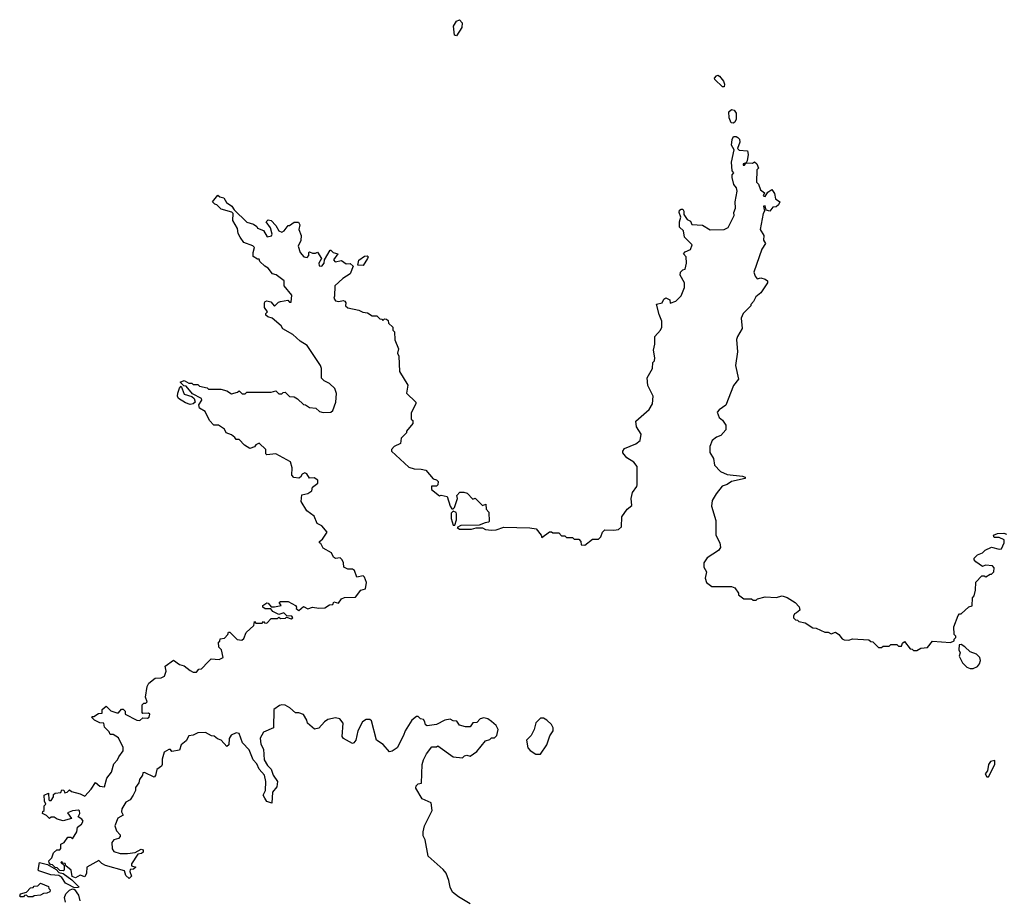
# Model space of a CAD drawing. Extents: x 2219101 to 2444320, y 201258 to 358766.
# Tile 171 of 256: x 2295530 to 2301968, y 301254 to 307007. Entities that reach past the tile are written whole.
import ezdxf

# ---------------------------------------------------------------- set-up
doc = ezdxf.new("R2010")
doc.units = 0

msp = doc.modelspace()

# ---------------------------------------------------------------- linework, layer by layer
at = {"layer": '0CON10XD'}
for points in [[(2298385, 306900), (2298373.8, 306905), (2298366.7, 306965), (2298385, 306997.5), (2298405, 307006.7), (2298422.5, 306985), (2298420, 306955), (2298385, 306900)], [(2300135, 306567.5), (2300125, 306568), (2300074.6, 306614.6), (2300073.1, 306625), (2300085, 306639.4), (2300095, 306642.9), (2300105, 306637.5), (2300131.1, 306605), (2300137.8, 306585), (2300135, 306567.5)], [(2300195, 306330), (2300181.2, 306331.2), (2300168, 306365), (2300166.2, 306405), (2300185, 306419.2), (2300201.2, 306415), (2300214, 306395), (2300214.2, 306355), (2300205, 306336.2), (2300195, 306330)], [(2297588.3, 305198.3), (2297583.3, 305185), (2297595, 305168.8), (2297616.7, 305163.3), (2297645, 305170), (2297656.7, 305165), (2297662.5, 305155), (2297660, 305135), (2297675, 305122.5), (2297747, 305107), (2297773, 305093), (2297805, 305090), (2297835, 305070), (2297865, 305070), (2297885, 305050), (2297898.3, 305048.3), (2297905, 305040), (2297915, 305050), (2297928.3, 305048.3), (2297938.3, 305038.3), (2297941.7, 305021.7), (2297970, 304995), (2297970, 304975), (2297980, 304965), (2297983, 304913), (2298007.5, 304855), (2298000, 304825), (2298010, 304805), (2298012.5, 304705), (2298067, 304617), (2298060, 304565), (2298120, 304505), (2298120, 304495), (2298090, 304435), (2298090, 304395), (2298100, 304385), (2298100, 304365), (2298060, 304315), (2298060, 304305), (2298025, 304270), (2298020, 304235), (2297977.5, 304215), (2297960, 304195), (2297960, 304185), (2298075, 304080), (2298108.3, 304068.3), (2298155, 304067.5), (2298185, 304060), (2298233.6, 304003.6), (2298255, 303997.5), (2298266.7, 303986.7), (2298263.8, 303965), (2298255, 303956.2), (2298222.5, 303955), (2298222.5, 303935), (2298275, 303892.5), (2298285, 303897.5), (2298325, 303887.5), (2298344.2, 303825), (2298355, 303807.5), (2298365, 303807.5), (2298373.6, 303816.4), (2298393.3, 303875), (2298387.5, 303895), (2298406.7, 303916.7), (2298435, 303917.5), (2298455, 303910), (2298491.7, 303871.7), (2298508.3, 303878.3), (2298555, 303830), (2298578.3, 303838.3), (2298580, 303805), (2298596.7, 303785), (2298600, 303725), (2298595, 303720), (2298573, 303717), (2298535, 303700), (2298415, 303697.5), (2298390, 303685), (2298405, 303674.2), (2298484.2, 303674.2), (2298515, 303682.5), (2298555, 303683.3), (2298575, 303671.4), (2298615, 303667.5), (2298645, 303670), (2298695, 303688), (2298865, 303682.5), (2298906.1, 303676.1), (2298940, 303635), (2298945, 303620), (2298995, 303656.2), (2299007, 303657), (2299015, 303650), (2299055, 303650), (2299071.7, 303631.7), (2299095, 303630), (2299105, 303620), (2299145, 303620), (2299155, 303610), (2299185, 303610), (2299200, 303595), (2299201.7, 303571.7), (2299225, 303570), (2299275, 303610), (2299315, 303610), (2299330, 303625), (2299340, 303655), (2299355, 303670), (2299415, 303667.5), (2299445, 303672.5), (2299465, 303690), (2299467.5, 303755), (2299502.5, 303805), (2299531.7, 303828.3), (2299527.5, 303875), (2299537.5, 303915), (2299566.1, 303953.9), (2299567.5, 303965), (2299567.5, 304085), (2299545, 304112.5), (2299500.7, 304140.7), (2299473, 304173), (2299472.5, 304185), (2299485, 304202.5), (2299558.3, 304231.7), (2299587.5, 304255), (2299592.5, 304295), (2299563, 304343), (2299558.3, 304381.7), (2299645, 304457.5), (2299666.7, 304495), (2299672.5, 304545), (2299637.5, 304615), (2299632.5, 304665), (2299667.5, 304725), (2299670, 304765), (2299680, 304775), (2299682.5, 304795), (2299673.3, 304845), (2299682.5, 304885), (2299682.5, 304935), (2299720, 304975), (2299727.5, 304995), (2299727.5, 305035), (2299711.7, 305078.3), (2299693.6, 305146.4), (2299730, 305155), (2299741.2, 305178.8), (2299755, 305186.7), (2299780, 305175), (2299783, 305153), (2299820, 305165), (2299855, 305200), (2299876.7, 305255), (2299877.5, 305285), (2299847.5, 305335), (2299850, 305355), (2299865, 305370), (2299880, 305375), (2299890, 305415), (2299887.5, 305455), (2299870, 305475), (2299881.7, 305488.3), (2299915.9, 305504.1), (2299927.5, 305535), (2299877.5, 305585), (2299870, 305625), (2299845, 305650), (2299843.8, 305685), (2299853.3, 305715), (2299842.5, 305745), (2299845, 305760), (2299855, 305767.5), (2299866.4, 305766.4), (2299872.5, 305755), (2299871.7, 305731.7), (2299895, 305700), (2299915, 305690), (2299925, 305667.5), (2299995, 305662.5), (2300045, 305632.5), (2300136.1, 305633.9), (2300161.7, 305648.3), (2300201.2, 305725), (2300200, 305745), (2300211.2, 305775), (2300207.5, 305815), (2300220, 305885), (2300216.7, 305906.7), (2300198.3, 305928.3), (2300187.5, 305975), (2300188.3, 305991.7), (2300200, 306005), (2300187.5, 306017.5), (2300183.8, 306075), (2300202.5, 306155), (2300183.8, 306185), (2300187.8, 306222.2), (2300198, 306242), (2300215, 306243.1), (2300226.3, 306236.3), (2300235.8, 306225), (2300238.6, 306205), (2300222.5, 306165), (2300235, 306154), (2300288.3, 306148.3), (2300292.5, 306125), (2300287.5, 306082.5), (2300280, 306070), (2300260, 306065), (2300260, 306055), (2300270, 306055), (2300280, 306070), (2300321.7, 306068.3), (2300335, 306077.5), (2300350, 306065), (2300360, 306035), (2300350, 306025), (2300347.5, 305945), (2300360.7, 305930.7), (2300373.3, 305893.3), (2300400, 305875), (2300390, 305855), (2300405, 305850), (2300420.7, 305879.3), (2300447, 305897), (2300465, 305870), (2300472.5, 305835), (2300500.8, 305815), (2300492, 305795), (2300475, 305782), (2300455, 305780), (2300435, 305753.3), (2300410, 305760), (2300405, 305790), (2300393.6, 305786.4), (2300400, 305755), (2300390.7, 305739.3), (2300372.5, 305635), (2300396.2, 305595), (2300392.5, 305565), (2300406.1, 305543.9), (2300382.5, 305505), (2300330, 305355), (2300338.3, 305328.3), (2300351.7, 305311.7), (2300375, 305317.5), (2300405, 305310), (2300419.2, 305299.2), (2300420, 305285), (2300375, 305220), (2300342.5, 305195), (2300327, 305163), (2300310, 305145), (2300310, 305135), (2300260, 305085), (2300247.5, 305055), (2300253, 304987), (2300222.5, 304935), (2300217.5, 304915), (2300223.3, 304835), (2300210, 304745), (2300230, 304655), (2300196.7, 304613.3), (2300147.5, 304485), (2300102.5, 304455), (2300090.7, 304439.3), (2300103.3, 304405), (2300125, 304387.5), (2300147.5, 304355), (2300147.5, 304325), (2300115, 304287.5), (2300085, 304276.7), (2300057.5, 304255), (2300042.5, 304215), (2300042.5, 304175), (2300066.4, 304136.4), (2300073.9, 304093.9), (2300111.7, 304051.7), (2300155, 304031.2), (2300255, 304021.9), (2300273.3, 304015), (2300273.3, 304005), (2300183, 303987), (2300155, 303966.2), (2300122.5, 303955), (2300083.9, 303906.1), (2300058.3, 303861.7), (2300053.8, 303825), (2300080.7, 303730.7), (2300082.5, 303635), (2300107.5, 303585), (2300112.5, 303555), (2300100, 303535), (2300025, 303487.5), (2300002.5, 303455), (2300002.5, 303425), (2300020, 303395), (2300012.5, 303355), (2300020, 303325), (2300055, 303300), (2300185, 303300), (2300205, 303290), (2300230, 303255), (2300230, 303245), (2300265, 303220), (2300315, 303220), (2300325, 303210), (2300345, 303210), (2300355, 303220), (2300405, 303232.5), (2300475, 303227.5), (2300515, 303237.5), (2300547, 303227), (2300600, 303195), (2300627, 303167), (2300630, 303145), (2300608.3, 303128.3), (2300595, 303120), (2300590, 303105), (2300590, 303095), (2300601.7, 303081.7), (2300615, 303080), (2300625, 303070), (2300665, 303062.5), (2300715, 303030), (2300737, 303027), (2300795, 303000), (2300815, 303000), (2300835, 302990), (2300865, 303000), (2300886.4, 302986.4), (2300907, 302957), (2300921.7, 302951.7), (2300950.7, 302949.3), (2300975, 302957.5), (2301081.7, 302951.7), (2301095, 302940), (2301108.3, 302938.3), (2301145, 302900), (2301165, 302900), (2301175, 302910), (2301215, 302910), (2301225, 302920), (2301265, 302920), (2301275, 302910), (2301295, 302910), (2301301.7, 302928.3), (2301315, 302940), (2301351.7, 302891.7), (2301365, 302890), (2301375, 302880), (2301395, 302880), (2301423, 302897), (2301465, 302900), (2301498.3, 302941.7), (2301617, 302933), (2301640, 302945), (2301640, 302955), (2301650, 302965), (2301650, 302975), (2301640, 302985), (2301637.5, 303035), (2301665, 303110), (2301675, 303120), (2301685, 303120), (2301735, 303167.5), (2301757, 303173), (2301760, 303225), (2301771.7, 303238.3), (2301780, 303275), (2301781.7, 303328.3), (2301821.7, 303368.3), (2301835, 303370), (2301847, 303363), (2301875, 303380), (2301885, 303380), (2301900, 303395), (2301901.7, 303421.7), (2301890, 303435), (2301845, 303440), (2301825, 303430), (2301781.7, 303461.7), (2301770, 303475), (2301770, 303485), (2301793, 303507), (2301825, 303520), (2301843, 303537), (2301883, 303557), (2301935, 303543.3), (2301950, 303545), (2301966.7, 303585), (2301967.5, 303605), (2301935, 303620), (2301900.7, 303620.7), (2301897.5, 303635), (2301923.6, 303646.4), (2301965, 303647.5), (2301981.7, 303641.7)], [(2296146.1, 301566.1), (2296187, 301553), (2296235, 301553.3), (2296285, 301560), (2296325, 301582.5), (2296338.3, 301578.3), (2296338.3, 301561.7), (2296327, 301553), (2296301.7, 301548.3), (2296260, 301485), (2296261.7, 301471.7), (2296290, 301465), (2296275, 301450), (2296251.7, 301448.3), (2296250, 301435), (2296260, 301405), (2296245, 301390), (2296225, 301410), (2296215, 301440), (2296090, 301475), (2296067, 301487), (2296047.5, 301507.5), (2295970, 301465), (2295966.7, 301425), (2295955, 301400), (2295925, 301412.5), (2295895, 301393.3), (2295873.8, 301403.8), (2295866.7, 301445), (2295831.7, 301471.7), (2295828.3, 301488.3), (2295810, 301490), (2295805, 301500), (2295800, 301495), (2295820, 301475), (2295820, 301445), (2295815, 301440), (2295791.7, 301441.7), (2295775, 301460), (2295761.7, 301461.7), (2295745, 301480), (2295731.7, 301481.7), (2295721.7, 301491.7), (2295720, 301505), (2295740, 301525), (2295751.7, 301558.3), (2295773, 301577), (2295791.7, 301578.3), (2295800, 301585), (2295800, 301615), (2295820, 301625), (2295845, 301660), (2295865, 301660), (2295875, 301650), (2295903.3, 301695), (2295908.8, 301725), (2295935, 301746), (2295944, 301765), (2295937.1, 301777.1), (2295912.5, 301792.5), (2295922.5, 301815), (2295921.7, 301831.7), (2295915, 301837.5), (2295875, 301832.5), (2295841.7, 301818.3), (2295868.3, 301781.7), (2295815, 301767.5), (2295775, 301777.5), (2295755, 301790), (2295735, 301790), (2295725, 301782.5), (2295705, 301802.5), (2295680, 301815), (2295681.7, 301828.3), (2295690, 301835), (2295690, 301865), (2295700, 301875), (2295692.5, 301895), (2295690, 301935), (2295718.3, 301948.3), (2295720, 301905), (2295725, 301900), (2295735, 301900), (2295750, 301925), (2295751.7, 301938.3), (2295761.7, 301948.3), (2295798.3, 301951.7), (2295805, 301970), (2295818.3, 301968.3), (2295825, 301950), (2295840, 301955), (2295855, 301970), (2295868.3, 301958.3), (2295925, 301943.3), (2295955, 301927.5), (2295996.9, 301973.1), (2296025, 302017.5), (2296055, 301993.8), (2296085, 301990), (2296100, 302045), (2296130, 302085), (2296145, 302140), (2296170, 302165), (2296177.5, 302185), (2296207.5, 302225), (2296207, 302247), (2296175, 302310), (2296141.7, 302331.7), (2296121.7, 302331.7), (2296115, 302350), (2296085, 302380), (2296080, 302405), (2296055, 302407.5), (2296020, 302425), (2296000, 302445), (2296005, 302450), (2296015, 302450), (2296045, 302470), (2296068.3, 302471.7), (2296070, 302495), (2296095, 302517.5), (2296125, 302487.5), (2296165, 302472.5), (2296176.7, 302473.3), (2296195, 302497.5), (2296207, 302497), (2296220, 302485), (2296220, 302465), (2296295, 302426.2), (2296315.8, 302424.2), (2296335, 302440), (2296365, 302437.5), (2296377.5, 302445), (2296380, 302465), (2296371.7, 302471.7), (2296335, 302470), (2296330, 302475), (2296330, 302525), (2296342.5, 302537.5), (2296355, 302537.5), (2296362.5, 302545), (2296352.5, 302575), (2296362.5, 302645), (2296373.6, 302666.4), (2296415, 302700), (2296455, 302702.5), (2296476.4, 302713.6), (2296487.5, 302745), (2296481.7, 302778.3), (2296535, 302817.5), (2296575, 302790), (2296605, 302780), (2296645, 302750), (2296665, 302740), (2296685, 302740), (2296701.7, 302758.3), (2296718.3, 302761.7), (2296763.3, 302806.7), (2296783, 302827), (2296835, 302822.5), (2296860, 302835), (2296850, 302885), (2296833, 302903), (2296830, 302935), (2296838.3, 302941.7), (2296841.7, 302958.3), (2296868.3, 302961.7), (2296890, 302985), (2296895, 303000), (2296905, 303000), (2296953, 302953), (2296981.7, 302948.3), (2296995, 302960), (2297011.7, 302998.3), (2297060, 303045), (2297065, 303070), (2297075, 303060), (2297115, 303060), (2297125, 303070), (2297131.7, 303061.7), (2297145, 303060), (2297175, 303090), (2297215, 303090), (2297225, 303100), (2297235, 303090), (2297267, 303093), (2297275, 303100), (2297305, 303087.5), (2297316.4, 303093.6), (2297310, 303105), (2297277.5, 303107.5), (2297256.7, 303126.7), (2297225, 303116.7), (2297185.9, 303135.9), (2297172.5, 303152.5), (2297134.4, 303154.4), (2297120, 303165), (2297118.8, 303175), (2297145, 303192.5), (2297155, 303190), (2297175, 303167.5), (2297195, 303166), (2297240, 303175), (2297226.7, 303195), (2297235, 303201.2), (2297285, 303202.5), (2297333.3, 303175), (2297340, 303165), (2297337.5, 303155), (2297355, 303143.3), (2297385, 303168), (2297415, 303152.5), (2297445, 303164), (2297485, 303157.5), (2297525, 303160), (2297555, 303180), (2297578.3, 303181.7), (2297585, 303200), (2297615, 303190), (2297635, 303220), (2297653, 303227), (2297725, 303230), (2297760, 303275), (2297790, 303285), (2297797.5, 303325), (2297785, 303360), (2297775, 303370), (2297735, 303360), (2297720, 303405), (2297705, 303412.5), (2297675, 303412.5), (2297650, 303425), (2297647.5, 303455), (2297637.5, 303475), (2297625, 303487.5), (2297595, 303482.5), (2297580.7, 303490.7), (2297569.3, 303519.3), (2297515, 303550), (2297500, 303580), (2297490, 303585), (2297490, 303595), (2297510, 303610), (2297540, 303655), (2297506.4, 303696.4), (2297475, 303712.5), (2297455, 303760), (2297407.5, 303795), (2297370, 303855), (2297375, 303900), (2297415, 303907.5), (2297440, 303925), (2297445, 303950), (2297480, 303975), (2297480, 303995), (2297455, 304010), (2297425, 304007.5), (2297406.4, 304036.4), (2297395, 304042.5), (2297377.5, 304035), (2297366.2, 304013.8), (2297355, 304007.5), (2297323, 304013), (2297308.3, 304028.3), (2297312.5, 304075), (2297300, 304115), (2297205, 304166.7), (2297145, 304160), (2297138.3, 304168.3), (2297140, 304195), (2297095, 304236.7), (2297073.6, 304226.4), (2297065, 304212.5), (2297035, 304202.5), (2297000, 304225), (2296965, 304260), (2296945, 304260), (2296937.5, 304275), (2296915, 304292.5), (2296880, 304305), (2296868.3, 304328.3), (2296830, 304355), (2296800, 304355), (2296770, 304385), (2296742.5, 304445), (2296706.4, 304466.4), (2296701.7, 304488.3), (2296721.7, 304518.3), (2296719.3, 304529.3), (2296660.7, 304560.7), (2296619.3, 304609.3), (2296602.5, 304612.5), (2296580, 304635), (2296605, 304647.5), (2296635, 304630), (2296655, 304630), (2296665, 304620), (2296695, 304620), (2296705, 304610), (2296755, 304600), (2296765, 304590), (2296845, 304590), (2296885, 304580), (2296915, 304560), (2296955, 304570), (2296965, 304580), (2296985, 304560), (2297005, 304560), (2297015, 304570), (2297175, 304570), (2297190, 304575), (2297205, 304580), (2297225, 304560), (2297245, 304560), (2297251.7, 304568.3), (2297265, 304570), (2297293, 304543), (2297325, 304540), (2297347, 304527), (2297385, 304490), (2297398.3, 304488.3), (2297425, 304470), (2297467, 304467), (2297490, 304445), (2297515, 304437.5), (2297565, 304440), (2297578.3, 304451.7), (2297597.5, 304505), (2297601.7, 304561.7), (2297590, 304595), (2297556.4, 304626.4), (2297520, 304645), (2297503, 304663), (2297502.5, 304725), (2297496.7, 304745), (2297410, 304875), (2297363.9, 304903.9), (2297315, 304947.5), (2297250, 304985), (2297240, 305005), (2297180, 305055), (2297153, 305063), (2297140, 305075), (2297140, 305085), (2297150, 305095), (2297130.8, 305125), (2297130, 305155), (2297135.8, 305164.2), (2297145, 305168.8), (2297172.4, 305162.4), (2297196.4, 305133.6), (2297221.3, 305158.7), (2297235, 305164.2), (2297283, 305173), (2297295, 305160), (2297305, 305160), (2297310, 305205), (2297260, 305265), (2297258.3, 305298.3), (2297207, 305337), (2297183.9, 305343.9), (2297155, 305382.5), (2297133.6, 305393.6), (2297100, 305425), (2297095, 305440), (2297085, 305440), (2297057.5, 305457.5), (2297056.4, 305483.6), (2297065.9, 305515.9), (2297055, 305526.7), (2296995, 305550), (2296972.5, 305585), (2296958.3, 305608.3), (2296955, 305640), (2296923, 305693), (2296925, 305740), (2296917, 305747), (2296846.7, 305766.7), (2296820, 305795), (2296805, 305800), (2296790, 305815), (2296825, 305860), (2296838.3, 305848.3), (2296865, 305842.5), (2296882, 305812), (2296917.7, 305787.7), (2296933.3, 305763.3), (2297015, 305682.5), (2297058.3, 305668.3), (2297080, 305655), (2297085, 305642.5), (2297125, 305627.5), (2297147.5, 305587.5), (2297176.7, 305593.3), (2297180, 305605), (2297170, 305645), (2297142.5, 305685), (2297155, 305697.5), (2297175, 305692.5), (2297205, 305660), (2297225, 305626.7), (2297245, 305618), (2297260, 305625), (2297285, 305660), (2297295, 305660), (2297325, 305682.5), (2297352.5, 305682.5), (2297362.5, 305665), (2297356.2, 305635), (2297371.2, 305595), (2297367.5, 305562.5), (2297350, 305525), (2297363.9, 305483.9), (2297387.5, 305455), (2297409.3, 305450.7), (2297420, 305465), (2297420, 305485), (2297425, 305487.5), (2297445, 305480), (2297465, 305480), (2297477, 305487), (2297502.5, 305445), (2297486.7, 305415), (2297487.5, 305397.5), (2297505, 305393.8), (2297521.2, 305415), (2297523.6, 305436.4), (2297560, 305500), (2297565, 305500), (2297580, 305485), (2297610, 305475), (2297582.5, 305435), (2297592.5, 305422.5), (2297635, 305432.5), (2297665, 305410), (2297691.7, 305411.7), (2297710, 305395), (2297690, 305345), (2297642.5, 305315), (2297590, 305265), (2297588.3, 305198.3)], [(2297775, 305398.8), (2297741.7, 305401.7), (2297746.4, 305433.6), (2297785, 305460), (2297802.5, 305462.5), (2297807.5, 305455), (2297803.3, 305445), (2297775, 305398.8)], [(2296645, 304490), (2296615, 304500), (2296569.3, 304529.3), (2296562, 304545), (2296564.1, 304564.1), (2296574.1, 304595.9), (2296585, 304610), (2296605, 304556.7), (2296655, 304542.5), (2296670, 304530), (2296676.7, 304505), (2296665, 304493.3), (2296645, 304490)], [(2298375, 303700), (2298386.7, 303735), (2298386.7, 303775), (2298383.3, 303783.3), (2298365, 303792.5), (2298351.7, 303778.3), (2298351.4, 303745), (2298365, 303700), (2298375, 303700)], [(2301765, 302762.5), (2301793, 302777), (2301806.1, 302793.9), (2301812.5, 302815), (2301806.7, 302835), (2301785, 302856.2), (2301745, 302872.5), (2301710, 302905), (2301685, 302920), (2301671.7, 302918.3), (2301670, 302885), (2301680, 302865), (2301672.5, 302845), (2301695, 302800), (2301723, 302773), (2301743.6, 302763.6), (2301765, 302762.5)], [(2298475, 301223.3), (2298399.3, 301269.3), (2298360.7, 301300.7), (2298343.6, 301333.6), (2298336.4, 301376.4), (2298317.5, 301425), (2298299.5, 301449.5), (2298200, 301535), (2298181.7, 301641.7), (2298168.3, 301668.3), (2298167.5, 301695), (2298177.5, 301735), (2298227.5, 301835), (2298220, 301885), (2298161.7, 301911.7), (2298120.7, 301980.7), (2298122.5, 301995), (2298135, 302010), (2298157, 302013), (2298162.5, 302135), (2298170, 302165), (2298190, 302205), (2298225, 302250), (2298255, 302250), (2298265, 302257.5), (2298365, 302186.2), (2298425, 302180), (2298437.5, 302192.5), (2298453.6, 302196.4), (2298475, 302190), (2298519.3, 302220.7), (2298575, 302290), (2298605, 302300), (2298615, 302310), (2298635, 302310), (2298650, 302325), (2298657.5, 302365), (2298645, 302390), (2298615, 302417.5), (2298590, 302435), (2298565, 302440), (2298540, 302435), (2298518.8, 302411.2), (2298493, 302407), (2298475, 302382.5), (2298445, 302382.5), (2298405, 302392.5), (2298388.3, 302418.3), (2298365, 302420), (2298345, 302432.5), (2298310, 302425), (2298255, 302397.5), (2298195, 302387.5), (2298183.9, 302393.9), (2298180, 302415), (2298169.3, 302429.3), (2298150, 302435), (2298135, 302450), (2298125, 302450), (2298093.9, 302426.1), (2298051.2, 302355), (2298040, 302325), (2297997.5, 302245), (2297965, 302222.5), (2297948.3, 302218.3), (2297907, 302267), (2297864, 302295), (2297830.7, 302420.7), (2297819.3, 302429.3), (2297795, 302428.8), (2297771.2, 302415), (2297741.2, 302355), (2297728, 302295), (2297715, 302276.7), (2297705, 302273.3), (2297646.2, 302306.2), (2297638, 302318), (2297644, 302405), (2297622.5, 302435), (2297595, 302441.2), (2297545, 302428.8), (2297522.5, 302415), (2297485, 302373.3), (2297457, 302367), (2297412.5, 302405), (2297407.5, 302425), (2297385, 302462.5), (2297355, 302473.3), (2297333.8, 302473.8), (2297296.1, 302506.1), (2297265, 302522.5), (2297245, 302526.7), (2297228.3, 302521.7), (2297192.5, 302495), (2297190, 302375), (2297125, 302347.5), (2297101.7, 302308.3), (2297107.7, 302267.7), (2297123.3, 302235), (2297128, 302165), (2297149.5, 302129.5), (2297173.8, 302105), (2297186.7, 302065), (2297216.7, 302025), (2297211.7, 301988.3), (2297182.5, 301955), (2297178.3, 301881.7), (2297145, 301892.5), (2297132.5, 301915), (2297122.5, 301935), (2297136.7, 301965), (2297138.8, 302025), (2297130, 302065), (2297096.7, 302105), (2297080.7, 302140.7), (2297057.5, 302165), (2297030.7, 302230.7), (2296986.4, 302276.4), (2296965, 302337.5), (2296945, 302342.5), (2296913.6, 302326.4), (2296900, 302305), (2296896.7, 302263.3), (2296885, 302252.5), (2296847.5, 302295), (2296823.9, 302303.9), (2296801.7, 302321.7), (2296785, 302323.3), (2296745, 302344), (2296695, 302343.3), (2296665, 302327.5), (2296635, 302322.5), (2296619.3, 302290.7), (2296586.7, 302265), (2296575, 302230), (2296525, 302220), (2296515, 302232.5), (2296505, 302232.5), (2296474.2, 302215.8), (2296460.5, 302169.5), (2296462.5, 302135), (2296456.4, 302123.6), (2296426.4, 302103.6), (2296417, 302063), (2296408.3, 302051.7), (2296345, 302082.5), (2296335, 302080), (2296332.5, 302065), (2296313.6, 302036.4), (2296310, 302015), (2296287.5, 301985), (2296287.5, 301965), (2296272.5, 301935), (2296252.5, 301905), (2296225, 301890), (2296198.8, 301845), (2296196.7, 301825), (2296207.5, 301805), (2296172.5, 301785), (2296151.2, 301735), (2296162.3, 301702.3), (2296187.5, 301675), (2296187.5, 301665), (2296175, 301652.5), (2296146.4, 301643.6), (2296132.5, 301625), (2296133.9, 301583.9), (2296146.1, 301566.1)], [(2298905, 302203.3), (2298935, 302203.8), (2298976.1, 302263.9), (2298996.4, 302323.6), (2299017.5, 302355), (2299017.5, 302375), (2299006.4, 302396.4), (2298976.4, 302426.4), (2298955, 302437.5), (2298935, 302437.5), (2298905, 302407.5), (2298893.3, 302365), (2298873.8, 302326.2), (2298843.8, 302295), (2298853.3, 302245), (2298867, 302227), (2298905, 302203.3)], [(2301865, 302053.8), (2301905.5, 302134.5), (2301905, 302162.5), (2301877.5, 302155), (2301863.8, 302135), (2301857.5, 302095), (2301842.5, 302075), (2301853.3, 302055), (2301865, 302053.8)], [(2295888.3, 301328.3), (2295842, 301352), (2295830, 301360), (2295806.2, 301396.2), (2295785, 301410), (2295733.6, 301413.6), (2295655, 301440), (2295650, 301445), (2295660, 301495), (2295712.5, 301482.5), (2295768.3, 301448.3), (2295785, 301430), (2295815, 301422.5), (2295872, 301382), (2295917.5, 301335), (2295915, 301330), (2295888.3, 301328.3)], [(2295615, 301270), (2295585, 301270), (2295575, 301280), (2295561.7, 301278.3), (2295555, 301270), (2295535, 301270), (2295530, 301275), (2295535, 301290), (2295575, 301300), (2295601.7, 301328.3), (2295618.3, 301331.7), (2295625, 301340), (2295648.3, 301341.7), (2295665, 301360), (2295718.3, 301338.3), (2295720, 301325), (2295730, 301315), (2295727, 301303), (2295706.4, 301293.6), (2295685, 301292.5), (2295665, 301280), (2295625, 301277.5), (2295615, 301270)], [(2295830, 301235), (2295822.5, 301265), (2295830.8, 301289.2), (2295855.9, 301314.1), (2295875, 301322.5), (2295887.5, 301317.5), (2295915, 301280), (2295923, 301243)]]:
    msp.add_lwpolyline(points, dxfattribs=at)

doc.saveas('drawing.dxf')
